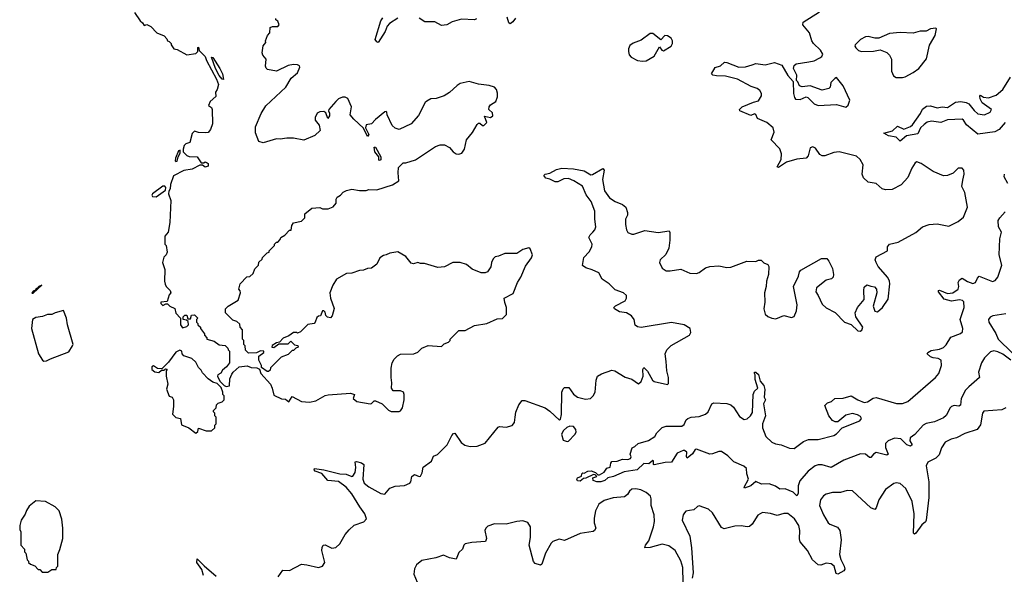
# Model space of a CAD drawing. Extents: x 2029826 to 2248070, y 228728 to 402406.
# Tile 75 of 256: x 2124472 to 2131924, y 291804 to 296005. Entities that reach past the tile are written whole.
import ezdxf

# ---------------------------------------------------------------- set-up
doc = ezdxf.new("R2010")
doc.units = 0

msp = doc.modelspace()

# ---------------------------------------------------------------- linework, layer by layer
at = {"layer": '0CON10XD'}
for points in [[(2129120.7, 294379.3), (2129205, 294407.5), (2129305, 294392.9), (2129386.7, 294405), (2129393.6, 294393.6), (2129394, 294335), (2129385.7, 294274.3), (2129362.6, 294227.4), (2129320, 294185), (2129314.3, 294165.7), (2129335, 294124.2), (2129365, 294103.3), (2129395, 294102.7), (2129475, 294116.5), (2129545, 294085.6), (2129595, 294083.3), (2129615, 294090), (2129663.8, 294125), (2129695, 294136.5), (2129765, 294140.5), (2129825, 294128.1), (2129855, 294130), (2129975, 294177.1), (2130045, 294173.3), (2130065, 294182.5), (2130085, 294182.5), (2130105, 294162.5), (2130135, 294150), (2130142.5, 294135), (2130138.8, 294075), (2130123.8, 294025), (2130122.9, 293985), (2130108.6, 293935), (2130113.1, 293865), (2130104.5, 293814.5), (2130115, 293773.8), (2130135, 293756), (2130164.3, 293744.3), (2130195, 293739.2), (2130255, 293764), (2130315, 293748.8), (2130333.9, 293756.1), (2130351.2, 293798.8), (2130355.7, 293844.3), (2130330, 293985), (2130367.7, 294062.3), (2130374, 294095), (2130385, 294108), (2130540, 294195), (2130580, 294195), (2130596.1, 294176.1), (2130625, 294120), (2130631.2, 294075), (2130628.8, 294055), (2130617.3, 294042.7), (2130575, 294031.2), (2130503.3, 293975), (2130497.5, 293945), (2130516.7, 293916.7), (2130545, 293850), (2130575, 293822.5), (2130645, 293786.7), (2130715, 293713.3), (2130765, 293697.5), (2130815, 293648.8), (2130833.6, 293646.4), (2130845, 293653.3), (2130853.3, 293675), (2130800, 293755), (2130796.2, 293785), (2130813.8, 293825), (2130862.5, 293885), (2130860, 293955), (2130865, 293980), (2130885, 293996.7), (2130915, 293987.5), (2130940.7, 293980.7), (2130956.2, 293965), (2130958.8, 293935), (2130932, 293835), (2130945, 293797.5), (2130965, 293793.3), (2131002, 293825), (2131045, 293888.8), (2131058.1, 294005), (2131055.6, 294025), (2131041.7, 294051.7), (2130970, 294135), (2130954, 294165), (2130947.5, 294185), (2130955, 294210), (2131040, 294255), (2131040, 294285), (2131056.4, 294303.6), (2131121.2, 294318.8), (2131255, 294393.3), (2131305, 294435.6), (2131355, 294453.5), (2131415, 294459.4), (2131505, 294441.2), (2131575, 294477.5), (2131615, 294510), (2131645.8, 294585), (2131625.6, 294695.6), (2131602.3, 294742.3), (2131611.2, 294788.8), (2131620, 294835), (2131617.5, 294865), (2131605, 294880), (2131575, 294880), (2131537, 294843), (2131493.9, 294826.1), (2131465, 294822), (2131385, 294856), (2131295, 294915.6), (2131262.3, 294927.7), (2131249.5, 294920.5), (2131225, 294880), (2131195, 294810), (2131144.2, 294755), (2131075, 294718.1), (2131025, 294715.7), (2131001.2, 294725), (2130955, 294764.4), (2130894.3, 294774.3), (2130858.3, 294808.3), (2130848.8, 294835), (2130856.2, 294905), (2130834, 294945), (2130805, 294972.5), (2130675, 295003.1), (2130635, 294999.4), (2130565.6, 294974.4), (2130545, 294974), (2130528, 294985), (2130495, 295031.2), (2130475, 295042), (2130453.8, 295035), (2130439.2, 294975), (2130425, 294956), (2130355, 294947.5), (2130275, 294925.7), (2130215, 294886.7), (2130205, 294890), (2130235.8, 294945), (2130238.8, 294988.8), (2130225.6, 295025.6), (2130158.8, 295095), (2130183, 295153), (2130175, 295186.7), (2130126.2, 295226.2), (2130057.7, 295257.7), (2130045, 295286.2), (2130035, 295290.7), (2130005, 295278.5), (2129922, 295315), (2129920, 295325), (2129940, 295345), (2130025, 295380), (2130065, 295390), (2130087, 295427), (2130087.5, 295445), (2130075, 295467.5), (2130055, 295483.8), (2130009.7, 295499.7), (2129904.5, 295554.5), (2129815, 295578.1), (2129745, 295578.9), (2129717.5, 295585), (2129708.8, 295595), (2129735, 295643.8), (2129775.5, 295654.5), (2129806, 295684), (2129825, 295681.4), (2129914.5, 295644.5), (2129965, 295648.2), (2130015, 295663.3), (2130045, 295672.9), (2130115, 295661.9), (2130185, 295681.4), (2130240.3, 295660.3), (2130285, 295581.2), (2130326.2, 295536.2), (2130327.8, 295445), (2130335.7, 295415.7), (2130345, 295404), (2130379.2, 295400.8), (2130425, 295420), (2130436.4, 295416.4), (2130485, 295368.8), (2130515, 295356), (2130655, 295362.9), (2130725, 295343.3), (2130742.3, 295357.7), (2130756, 295395), (2130705, 295502.9), (2130655, 295566), (2130640.7, 295559.3), (2130611.7, 295528.3), (2130606.7, 295495), (2130597.5, 295485), (2130545, 295470), (2130455, 295503.8), (2130395, 295497.5), (2130373.3, 295505), (2130362.5, 295535), (2130352.5, 295545), (2130353.3, 295585), (2130330, 295635), (2130333, 295657), (2130348.3, 295671.7), (2130445, 295686), (2130485, 295694), (2130527.5, 295715), (2130543.6, 295726.4), (2130550, 295745), (2130533.9, 295773.9), (2130480, 295825), (2130466.7, 295845), (2130448.8, 295905), (2130398.8, 295965), (2130401.2, 295985), (2130525, 296063.8)], [(2125340.5, 296060.5), (2125383.8, 295995), (2125402, 295982), (2125415, 295960), (2125435, 295967.5), (2125465, 295952.5), (2125510, 295905), (2125565, 295882.5), (2125585, 295860), (2125590, 295845), (2125605, 295840), (2125620, 295825), (2125620, 295815), (2125640, 295785), (2125665, 295780), (2125738.3, 295738.3), (2125805, 295750), (2125820, 295765), (2125820, 295795), (2125825, 295797.5), (2125831.7, 295771.7), (2125875.9, 295725.9), (2125886.7, 295695), (2125962, 295555), (2125976.2, 295515), (2125966.7, 295475), (2125953.6, 295456.4), (2125957.1, 295422.9), (2125914, 295385), (2125902.5, 295355), (2125925, 295340), (2125930, 295325), (2125932.5, 295215), (2125917, 295173), (2125898.3, 295151.7), (2125875, 295147.5), (2125825, 295150), (2125795, 295160), (2125778.3, 295141.7), (2125760, 295075), (2125730, 295065), (2125718.3, 295051.7), (2125710, 295025), (2125710, 295005), (2125737, 294977), (2125755, 294967.5), (2125816.2, 294966.2), (2125845, 294920), (2125865, 294920), (2125875, 294927.5), (2125891.7, 294921.7), (2125900, 294915), (2125900, 294895), (2125875, 294887.5), (2125855, 294902.5), (2125835, 294902.5), (2125777.3, 294872.7), (2125715, 294863.8), (2125637.7, 294822.3), (2125613, 294757), (2125611.2, 294725), (2125600, 294705), (2125598.8, 294685), (2125616.2, 294635), (2125609.3, 294469.3), (2125596.7, 294395), (2125570, 294365), (2125570, 294305), (2125580, 294295), (2125587.5, 294245), (2125580, 294225), (2125563, 294207), (2125552.5, 294165), (2125571.7, 294111.7), (2125567.5, 294025), (2125573, 294003), (2125580, 293985), (2125612.5, 293955), (2125617.5, 293935), (2125605, 293920), (2125588.3, 293871.7), (2125540, 293865), (2125540, 293855), (2125555, 293840), (2125578.3, 293851.7), (2125591.7, 293851.7), (2125610, 293835), (2125646.4, 293816.4), (2125653, 293783), (2125690, 293745), (2125690, 293695), (2125705, 293670), (2125738.3, 293681.7), (2125750, 293695), (2125748.3, 293718.3), (2125735, 293730), (2125710, 293735), (2125710, 293755), (2125721.7, 293768.3), (2125738.3, 293768.3), (2125745, 293740), (2125765, 293740), (2125771.7, 293768.3), (2125795, 293770), (2125820, 293745), (2125810, 293735), (2125810, 293715), (2125820, 293705), (2125820, 293695), (2125840, 293675), (2125840, 293665), (2125870, 293625), (2125870, 293615), (2125890, 293595), (2125890, 293585), (2125945, 293570), (2125983, 293543), (2126027, 293537), (2126048.3, 293518.3), (2126050, 293505), (2126060, 293495), (2126060, 293405), (2126037.5, 293375), (2126008.3, 293351.7), (2125995, 293326.7), (2125972.5, 293315), (2125968.8, 293305), (2125987.5, 293267.5), (2126020, 293235), (2126035, 293227.5), (2126059.3, 293230.7), (2126062.5, 293285), (2126079.3, 293320.7), (2126087.5, 293335), (2126133.9, 293376.1), (2126195, 293382.5), (2126225, 293370), (2126267, 293367), (2126288.3, 293358.3), (2126296.7, 293325), (2126370, 293245), (2126383.9, 293213.9), (2126395, 293160), (2126453, 293133), (2126485, 293130), (2126508.3, 293111.7), (2126535, 293150), (2126605, 293112.5), (2126665, 293107.5), (2126715, 293117.5), (2126785, 293157.5), (2126807, 293163), (2126975, 293176.7), (2127006.4, 293166.4), (2126997.5, 293135), (2127025, 293113.8), (2127125, 293096.2), (2127135, 293097.5), (2127155, 293117.5), (2127165, 293117.5), (2127215, 293096.7), (2127265, 293046.7), (2127285, 293037.5), (2127345, 293036.7), (2127355, 293043.3)], [(2127355, 293043.3), (2127370, 293065), (2127381.2, 293125), (2127383.3, 293165), (2127376.7, 293185), (2127355, 293193.8), (2127300, 293195), (2127286.7, 293215), (2127290, 293255), (2127283.3, 293295), (2127283.3, 293365), (2127292.5, 293405), (2127307.5, 293435), (2127330.7, 293459.3), (2127355, 293472.5), (2127455, 293473.3), (2127485, 293487.5), (2127515, 293517.5), (2127565, 293537.5), (2127665, 293530), (2127685, 293550), (2127718.3, 293561.7), (2127730, 293575), (2127730, 293585), (2127795, 293650), (2127845, 293650), (2127915, 293690), (2128007, 293703), (2128085, 293740), (2128127, 293743), (2128157, 293773), (2128157.5, 293825), (2128143, 293863), (2128140, 293895), (2128208.3, 293931.7), (2128240, 294015), (2128265.9, 294054.1), (2128301.7, 294138.3), (2128345, 294202.5), (2128352.5, 294225), (2128335, 294270), (2128325, 294277.5), (2128280, 294265), (2128235, 294233.3), (2128145, 294233.3), (2128096.2, 294213.8), (2128071.7, 294208.3), (2128056.4, 294193.6), (2128043.6, 294166.4), (2128037.7, 294132.3), (2128012.5, 294095), (2127995, 294086.7), (2127965, 294086.7), (2127897.5, 294115), (2127855, 294150), (2127805, 294166), (2127750, 294165), (2127687.3, 294132.7), (2127637.7, 294127.7), (2127535, 294158.8), (2127505, 294158.8), (2127485, 294166.7), (2127453, 294157), (2127435, 294160), (2127395, 294212.5), (2127335, 294247.5), (2127273, 294237), (2127247, 294223), (2127225, 294220), (2127199.3, 294200.7), (2127175.9, 294154.1), (2127136.1, 294123.9), (2127105, 294120), (2127075, 294106.7), (2127045, 294106.2), (2126985, 294086.2), (2126945, 294082.5), (2126870.7, 294039.3), (2126842.5, 293995), (2126820, 293935), (2126825.8, 293895.8), (2126852.5, 293817.5), (2126838.3, 293761.7), (2126825, 293747.5), (2126803, 293753), (2126790, 293765), (2126785, 293790), (2126775, 293800), (2126765, 293800), (2126748.3, 293761.7), (2126735, 293760), (2126721.7, 293748.3), (2126710, 293715), (2126700, 293705), (2126653, 293697), (2126598.3, 293641.7), (2126575, 293630), (2126570, 293635), (2126543.9, 293636.1), (2126508.3, 293611.7), (2126466.4, 293593.6), (2126438.3, 293561.7), (2126415, 293557.5), (2126383.6, 293536.4), (2126380, 293525), (2126395, 293522.5), (2126435, 293550), (2126505, 293550), (2126525, 293570), (2126551.7, 293541.7), (2126578.3, 293538.3), (2126580, 293525), (2126561.7, 293518.3), (2126545, 293500), (2126535, 293500), (2126505, 293470), (2126451.7, 293448.3), (2126371.7, 293368.3), (2126368.3, 293351.7), (2126355, 293340), (2126345, 293340), (2126301.7, 293371.7), (2126302.5, 293385), (2126282.5, 293425), (2126283, 293457), (2126320, 293485), (2126320, 293495), (2126295, 293497.5), (2126265, 293482.5), (2126205, 293480), (2126181.7, 293501.7), (2126180, 293535), (2126170, 293545), (2126170, 293575), (2126160, 293585), (2126160, 293655), (2126140, 293675), (2126138.3, 293698.3), (2126115, 293720), (2126085, 293730), (2126030, 293785), (2126030, 293815), (2126050, 293835), (2126125, 293880), (2126142.5, 293935), (2126141.7, 293951.7), (2126130, 293965), (2126140, 294005), (2126191.7, 294058.3), (2126215, 294060), (2126238.3, 294081.7), (2126251.7, 294118.3), (2126280, 294145), (2126281.7, 294168.3), (2126308.3, 294191.7), (2126310, 294205), (2126345, 294240), (2126360, 294245), (2126360, 294255), (2126400, 294295), (2126400, 294305), (2126415, 294320), (2126425, 294320), (2126445, 294340), (2126450, 294355), (2126478.3, 294371.7), (2126515, 294410), (2126528.3, 294411.7), (2126532.5, 294445), (2126543.6, 294466.4), (2126605, 294480), (2126630, 294505), (2126630, 294535), (2126683, 294577), (2126745, 294582.5), (2126763.3, 294573.3), (2126806.4, 294573.6), (2126845, 294587.5), (2126867.5, 294615), (2126867.5, 294645), (2126875, 294660), (2126900, 294675), (2126920.7, 294699.3), (2126945, 294712.5), (2126985, 294722.5), (2127045, 294712.5), (2127095, 294712.5), (2127115, 294720), (2127175, 294717.5), (2127295, 294753.3), (2127342.5, 294785), (2127336.7, 294845), (2127340, 294885), (2127375, 294920), (2127395, 294920), (2127467, 294943), (2127620, 295045), (2127653.6, 295056.4), (2127686.4, 295056.4), (2127725, 295037.5), (2127753.6, 295003.6), (2127775, 294990), (2127795, 294986.7), (2127817.5, 294995), (2127838.8, 295025), (2127853.3, 295095), (2127898.8, 295151.2), (2127935, 295210), (2127945, 295220), (2127955, 295220), (2127975, 295202.5), (2127985, 295202.5), (2128007, 295227), (2127990, 295275), (2128035, 295263.3), (2128053.3, 295276.7), (2128050.4, 295300.4), (2128023.3, 295325), (2128026.7, 295345), (2128035, 295360), (2128076.2, 295385), (2128088.3, 295421.7), (2128089.5, 295449.5), (2128081.2, 295475), (2128065, 295493.3), (2128025, 295507.5), (2127945, 295517.1), (2127875, 295537.5), (2127807.4, 295522.6), (2127782.6, 295507.4), (2127726.4, 295453.6), (2127685, 295427.5), (2127625, 295409.2), (2127584.3, 295405.7), (2127552.7, 295387.3), (2127542.2, 295377.8), (2127490.7, 295279.3), (2127435, 295216.2), (2127345, 295173.3), (2127315, 295183.3), (2127292.7, 295202.7), (2127253.3, 295285), (2127250, 295305), (2127245, 295310), (2127235, 295307.5), (2127165, 295250), (2127135, 295216.7), (2127095, 295207.5), (2127090, 295185), (2127115.6, 295135), (2127105, 295121.2), (2127073.8, 295183.8), (2127000.3, 295250.3), (2126974.3, 295285), (2126982.5, 295345), (2126955, 295409.2), (2126935, 295419.2), (2126915, 295418), (2126885, 295404.4), (2126864.6, 295385.4), (2126813.3, 295325), (2126810, 295315), (2126817.8, 295297.8), (2126817.6, 295277.6), (2126805, 295257.5), (2126788.8, 295298.8), (2126775, 295310), (2126745, 295306.7), (2126723.9, 295296.1), (2126710, 295265), (2126709.2, 295245), (2126740, 295205), (2126747.5, 295165), (2126705, 295127.5), (2126623, 295093), (2126545, 295107.5), (2126495, 295107.5), (2126445, 295100), (2126415, 295102.5), (2126315, 295072.5), (2126283.6, 295083.6), (2126257, 295147), (2126257, 295193), (2126300, 295295), (2126335, 295352.5), (2126486.7, 295495), (2126528.3, 295561.7), (2126575, 295601.2), (2126592.5, 295645), (2126590, 295655), (2126575, 295663.3), (2126545.9, 295665.9), (2126505, 295658), (2126415, 295616), (2126348.8, 295628.8), (2126337.5, 295637.5), (2126332.7, 295652.7), (2126338, 295705), (2126313.8, 295735), (2126308.8, 295755), (2126315, 295806.7), (2126335, 295832.5), (2126333.8, 295845), (2126348, 295885), (2126366.5, 295905), (2126368, 295945), (2126385, 295954.4), (2126425, 295952.9), (2126435.7, 295965), (2126425, 295992.5), (2126410, 296005), (2126410, 296015)], [(2127335, 296017.5), (2127271.2, 295975), (2127253.3, 295955), (2127238.6, 295915), (2127185, 295833.3), (2127175, 295836.7), (2127162.9, 295855), (2127206.5, 295995), (2127220.5, 296019.5)], [(2127929.7, 296010.3), (2127915, 296004.4), (2127815, 296008.6), (2127745, 295988.1), (2127705, 295965.8), (2127665, 295961.2), (2127615, 295989.2), (2127537.7, 295987.7), (2127495, 296016)], [(2128225, 296017.5), (2128205, 295987.5), (2128185, 295973.3), (2128175, 295980), (2128162, 296025)], [(2131155, 295567.5), (2131175, 295573.3), (2131235, 295603.8), (2131276.7, 295635), (2131335, 295707.5), (2131357.7, 295812.3), (2131400, 295885), (2131410, 295935), (2131405, 295940), (2131365, 295936.7), (2131333, 295917), (2131287, 295917), (2131235, 295903.8), (2131135, 295908), (2131055, 295900.8), (2130975, 295866.2), (2130943.9, 295863.9), (2130895, 295878), (2130875, 295874), (2130836.7, 295855), (2130796.7, 295815), (2130793.3, 295805), (2130800.7, 295790.7), (2130821.7, 295771.7), (2130843.9, 295763.9), (2130935, 295766.2), (2130985, 295776.2), (2131036.1, 295756.1), (2131056.7, 295735), (2131070, 295705), (2131070, 295615), (2131085, 295580), (2131105, 295567.5), (2131155, 295567.5)], [(2129185, 295690), (2129215, 295693.3), (2129275, 295727.5), (2129315, 295800), (2129333.6, 295773.6), (2129345, 295770), (2129403.3, 295805), (2129413.8, 295825), (2129413.8, 295845), (2129403.9, 295863.9), (2129375, 295883.3), (2129355, 295886.2), (2129325, 295852.5), (2129265, 295900), (2129245, 295900), (2129175, 295848.8), (2129115, 295826.2), (2129090.5, 295809.5), (2129080, 295785), (2129080, 295765), (2129085, 295740), (2129100.7, 295720.7), (2129147, 295697), (2129185, 295690)], [(2126015, 295552.5), (2126004.1, 295554.1), (2125982.5, 295582.5), (2125954, 295634), (2125925, 295720), (2125935, 295717.5), (2125987.5, 295635), (2126006.7, 295595), (2126015, 295552.5)], [(2131931.1, 295225), (2131885, 295172.3), (2131853.8, 295155), (2131725, 295138.2), (2131638.2, 295208.2), (2131615.6, 295245), (2131605, 295251.1), (2131495, 295247), (2131445, 295226.2), (2131373.2, 295236.8), (2131341.1, 295228.9), (2131317.9, 295212.1), (2131289.4, 295185), (2131269.3, 295140.7), (2131185.2, 295124.8), (2131135, 295083.8), (2131105.3, 295115.3), (2131048, 295125), (2131012.5, 295145), (2131078.1, 295161.9), (2131115, 295197.5), (2131165, 295176), (2131214.1, 295195.9), (2131230.2, 295209.8), (2131291.1, 295295), (2131305, 295328.5), (2131335, 295350.6), (2131366.6, 295353.4), (2131415, 295336.8), (2131455, 295344.1), (2131495, 295340), (2131555, 295379.5), (2131595, 295385.6), (2131635, 295377.4), (2131655, 295366.7), (2131695.9, 295315.9), (2131725, 295291.6), (2131775, 295285.3), (2131818.1, 295305), (2131826.2, 295325), (2131757.5, 295375), (2131741.4, 295405), (2131738, 295425), (2131745, 295433.8), (2131767.4, 295417.4), (2131805, 295413.4), (2131862.7, 295432.7), (2131913.9, 295475), (2131971, 295569)], [(2127195, 294937.5), (2127190.7, 294940.7), (2127190, 294965), (2127161.2, 295005), (2127155, 295040), (2127165, 295040), (2127205.7, 294965), (2127205, 294943.8), (2127195, 294937.5)], [(2125655, 294930), (2125665, 294933.3), (2125673, 294967), (2125687.5, 294995), (2125687, 295017), (2125675, 295012.5), (2125651.2, 294955), (2125650, 294935), (2125655, 294930)], [(2126427.5, 291785), (2126464.3, 291835.7), (2126515, 291833.1), (2126605, 291881.4), (2126645, 291877.1), (2126735, 291855.3), (2126765, 291866.2), (2126781.9, 291895), (2126760.4, 291985), (2126761.8, 292008.2), (2126770, 292025), (2126785, 292028.6), (2126835, 292001.5), (2126865, 292007.8), (2126894.4, 292035), (2126935.6, 292105), (2126965, 292140.6), (2127005, 292175.6), (2127077, 292203), (2127096.2, 292225), (2127083.4, 292263.4), (2127045.7, 292315), (2126987.3, 292415), (2126942.1, 292465), (2126885, 292508.5), (2126805.4, 292515.4), (2126758.1, 292568.1), (2126707.5, 292585), (2126700, 292595), (2126702.5, 292605), (2126775, 292595.6), (2126895.5, 292565.5), (2126942.8, 292562.8), (2126985, 292544.3), (2126995, 292548), (2127010.6, 292575), (2127017.6, 292612.4), (2127015, 292632.5), (2127012, 292655), (2127020.8, 292659.2), (2127059.7, 292649.7), (2127076.9, 292636.9), (2127069.4, 292525), (2127080, 292495), (2127115, 292466.5), (2127205, 292415.7), (2127235, 292412), (2127275, 292456), (2127315, 292470.8), (2127385, 292476), (2127425, 292494), (2127432.5, 292505), (2127440, 292545), (2127460.5, 292559.5), (2127495, 292546), (2127505, 292548.8), (2127518.3, 292571.7), (2127526, 292615), (2127588.5, 292661.5), (2127605, 292698.8), (2127635, 292712), (2127707.5, 292785), (2127742, 292855), (2127755, 292870), (2127765, 292872.5), (2127813.6, 292803.6), (2127841.7, 292781.7), (2127883, 292773), (2127935, 292774.3), (2127995, 292797.1), (2128095, 292920), (2128105, 292924.2), (2128155, 292920), (2128199.1, 292930.9), (2128216.9, 292953.1), (2128221.5, 292995), (2128226.9, 293033.1), (2128251.4, 293088.6), (2128275, 293120), (2128295, 293122), (2128448.8, 293065), (2128485, 293040), (2128557, 292973), (2128565, 292980), (2128573.8, 293015), (2128576.4, 293183.6), (2128585, 293210), (2128595, 293220), (2128628.3, 293218.3), (2128665, 293167.5), (2128695, 293146.7), (2128755, 293130), (2128792.5, 293135), (2128813.3, 293155), (2128827.3, 293182.7), (2128834.3, 293275), (2128845.7, 293304.3), (2128875, 293322.5), (2128955, 293351.2), (2128975.9, 293345.9), (2129055, 293296.7), (2129105, 293282.5), (2129155, 293247.5), (2129176.1, 293263.9), (2129190, 293305), (2129187.5, 293355), (2129195, 293370), (2129225, 293342.5), (2129261.2, 293275), (2129273.3, 293265), (2129375, 293242.5), (2129381.7, 293248.3), (2129383.8, 293295), (2129369.2, 293345), (2129364, 293415), (2129357.5, 293475), (2129370, 293505), (2129403.4, 293536.6), (2129541.4, 293615), (2129552.5, 293635), (2129546.2, 293666.2), (2129502.5, 293695), (2129405, 293710.8), (2129175.8, 293674.2), (2129147.7, 293677.7), (2129130.5, 293690.5), (2129123.8, 293735), (2129103, 293763), (2129065, 293784), (2129012.3, 293792.3), (2128974.1, 293814.1), (2128970, 293825), (2128981.2, 293838.8), (2129054.4, 293875.6), (2129066, 293895), (2129065, 293916.2), (2129041.2, 293935), (2128978, 293958), (2128935, 294003.8), (2128880.5, 294040.5), (2128855, 294087.5), (2128805, 294111.2), (2128757.5, 294125), (2128732.5, 294142.5), (2128742.9, 294205), (2128783, 294247), (2128802, 294285), (2128804, 294305), (2128780, 294355), (2128789.2, 294375), (2128810, 294395), (2128826.4, 294413.6), (2128833.1, 294435), (2128824.2, 294495), (2128825.6, 294555), (2128797.4, 294627.4), (2128758.8, 294678.8), (2128731.2, 294745), (2128665.7, 294785.7), (2128625, 294802.5), (2128590.3, 294799.7), (2128545, 294778), (2128525, 294776.2), (2128485, 294796.7), (2128455, 294803.8), (2128440, 294825), (2128450, 294835), (2128485, 294843.3), (2128535, 294870), (2128575, 294881.1), (2128663.4, 294876.6), (2128745, 294860), (2128795, 294829.2), (2128808.3, 294831.7), (2128885, 294877.5), (2128896.2, 294865), (2128884.2, 294795), (2128898.3, 294708.3), (2128935.6, 294655.6), (2128978.3, 294628.3), (2129035, 294606), (2129058.8, 294585), (2129073.3, 294545), (2129073.3, 294525), (2129057.5, 294495), (2129056.7, 294455), (2129064.3, 294414.3), (2129075, 294393.8), (2129105, 294380), (2129120.7, 294379.3)], [(2131949.8, 294765), (2131922.1, 294815), (2131924.6, 294835)], [(2125505, 294664.4), (2125576, 294714), (2125578, 294735), (2125570, 294745), (2125555, 294744), (2125478, 294685), (2125472.5, 294675), (2125476.7, 294665), (2125505, 294664.4)], [(2131975, 293425.9), (2131912, 293472), (2131875, 293489.8), (2131845, 293496.4), (2131819.8, 293490.2), (2131774.9, 293445.1), (2131750.7, 293405), (2131728.5, 293335), (2131736.9, 293295), (2131655, 293223.6), (2131631.3, 293198.7), (2131598.4, 293135), (2131593.8, 293085), (2131581.2, 293078.8), (2131545, 293083.2), (2131525, 293074.4), (2131513.4, 293065), (2131483.6, 293006.4), (2131465, 292988.8), (2131395, 292960.2), (2131332.9, 292947.1), (2131311.2, 292935), (2131246.3, 292863.7), (2131212, 292838), (2131210, 292815), (2131226, 292785), (2131215, 292776.1), (2131185.4, 292785), (2131141.6, 292831.6), (2131093.8, 292836.2), (2131046, 292815), (2131025.3, 292795), (2131025.8, 292765), (2131045.5, 292715), (2131035, 292705.6), (2130955, 292726.7), (2130935.4, 292714.6), (2130915, 292688.9), (2130905, 292690), (2130873.3, 292713.3), (2130835, 292716.1), (2130710, 292670), (2130615, 292614.2), (2130545, 292634.7), (2130515, 292633.5), (2130492.7, 292625), (2130440.8, 292585), (2130377.6, 292512.4), (2130364.6, 292475.4), (2130364.4, 292415.6), (2130355, 292398.8), (2130325.3, 292425.3), (2130265, 292450.9), (2130225, 292450.3), (2130192, 292472), (2130145, 292488.9), (2130087.1, 292487.1), (2130045, 292506.2), (2130005, 292475.5), (2129957.5, 292457.5), (2129956.2, 292465), (2129987.9, 292525), (2129975.6, 292565), (2129972.9, 292605), (2129953.1, 292623.1), (2129878.1, 292655), (2129831.7, 292701.7), (2129784.5, 292734.5), (2129765, 292734.5), (2129715.8, 292715.8), (2129695, 292714.5), (2129595, 292753.3), (2129585, 292750), (2129565, 292717.5), (2129525, 292683.8), (2129518.8, 292695), (2129520.7, 292730.7), (2129505, 292742.5), (2129495, 292741.2), (2129447.8, 292722.2), (2129405, 292654.3), (2129358.3, 292651.7), (2129275, 292633.3), (2129270, 292635), (2129270, 292665), (2129265, 292666.7), (2129235, 292640), (2129195, 292643.3), (2129145, 292596.2), (2129048.6, 292581.4), (2128966.7, 292545), (2128924.2, 292535.8), (2128901.2, 292515), (2128870, 292505), (2128840, 292505), (2128812.5, 292515), (2128810, 292535), (2128840, 292545), (2128827.5, 292557.5), (2128815, 292560), (2128757.5, 292532.5), (2128740, 292530), (2128715, 292510), (2128695, 292513.3), (2128690, 292525), (2128695, 292536.2), (2128725, 292547.5), (2128727.5, 292565), (2128735, 292572.5), (2128745, 292571.2), (2128773.6, 292586.4), (2128797.1, 292587.1), (2128830, 292575), (2128848.3, 292558.3), (2128861.7, 292558.3), (2128895, 292577.5), (2128915, 292607.5), (2128942.5, 292615), (2128946.2, 292645), (2128955, 292658.8), (2128995, 292660.8), (2129035, 292676.2), (2129075, 292674.2), (2129095, 292682), (2129101.2, 292695), (2129093.3, 292715), (2129107, 292763), (2129128.3, 292771.7), (2129153.3, 292795), (2129231.4, 292818.6), (2129280.7, 292849.3), (2129293.8, 292875), (2129335, 292915.7), (2129365, 292925.5), (2129396.3, 292926.3), (2129485, 292925.6), (2129501.5, 292938.5), (2129515.4, 292975), (2129530, 292985), (2129555, 292995.6), (2129615, 292999.4), (2129662.8, 293017.2), (2129682.5, 293035), (2129711.4, 293095), (2129725, 293102.5), (2129825, 293097.1), (2129855, 293088.9), (2129875, 293071.4), (2129919.9, 292999.9), (2129955, 292977.8), (2129977.5, 292982.5), (2130004.3, 293005.7), (2130019.1, 293030.9), (2130023.1, 293166.9), (2130035, 293190.6), (2130058, 293215), (2130039.7, 293279.7), (2130040, 293315), (2130034.1, 293325.9), (2130034.1, 293335.9), (2130045, 293336.2), (2130065, 293316.7), (2130077.8, 293267.8), (2130104.2, 293235), (2130111.4, 293205), (2130107, 293147), (2130116.7, 293125), (2130101.2, 293095), (2130118, 293005), (2130095.4, 292944.6), (2130094.5, 292915), (2130118.9, 292848.9), (2130165, 292804.3), (2130193.4, 292793.4), (2130235, 292785.6), (2130298.7, 292758.7), (2130335, 292758), (2130405, 292809.7), (2130442.5, 292825), (2130515, 292824.7), (2130635, 292855.4), (2130655, 292868.5), (2130697, 292913), (2130832.2, 292967.8), (2130843.1, 292985), (2130835, 292999.4), (2130812.3, 293012.3), (2130775, 293021.5), (2130725, 293010), (2130665, 292959.1), (2130645, 292959.1), (2130625, 292968.5), (2130597.5, 293005), (2130567, 293083), (2130585.9, 293104.1), (2130615.8, 293114.2), (2130642.5, 293135), (2130705, 293138.9), (2130765, 293155.8), (2130815.4, 293125.4), (2130865, 293106.5), (2130888.1, 293111.9), (2130930.6, 293139.4), (2130955, 293142.5), (2131107.2, 293097.2), (2131155, 293098.2), (2131195, 293113.5), (2131402.9, 293295), (2131428, 293325), (2131449.4, 293385), (2131445.5, 293425), (2131425, 293440), (2131385, 293443.5), (2131365, 293452.5), (2131340.8, 293475), (2131345.7, 293485), (2131370.2, 293499.8), (2131435, 293509.6), (2131465, 293523.1), (2131485, 293543.3), (2131520.5, 293599.5), (2131592.5, 293627.5), (2131608.3, 293641.7), (2131611.6, 293665), (2131590.4, 293735), (2131619.6, 293825), (2131617.6, 293867.6), (2131607.6, 293877.6), (2131585, 293884.1), (2131525, 293873.8), (2131468.6, 293888.6), (2131426.9, 293945), (2131426.4, 293953.6), (2131435, 293955.3), (2131495, 293932.1), (2131535.4, 293935), (2131575.5, 293965), (2131580, 293985), (2131575.6, 294015), (2131584.6, 294035.4), (2131605, 294046.9), (2131645, 294021.5), (2131685, 294007.8), (2131705.7, 294015), (2131721.5, 294048.5), (2131735, 294062), (2131835, 294021.6), (2131855, 294028.8), (2131875, 294053.8), (2131904.8, 294145.2), (2131885.5, 294225), (2131890.4, 294345), (2131903, 294395), (2131880.5, 294435), (2131878.9, 294485), (2131889.8, 294505), (2131931, 294549)], [(2124563.6, 293933.6), (2124575, 293933.8), (2124640, 293995), (2124617.5, 293985), (2124608.3, 293971.7), (2124593.8, 293965), (2124592.5, 293957.5), (2124575, 293948.8), (2124563.6, 293933.6)], [(2124655, 293419.5), (2124675, 293420), (2124705, 293437.5), (2124845, 293490), (2124873.3, 293535), (2124876.7, 293545), (2124833.3, 293695), (2124826.2, 293745), (2124805, 293802.5), (2124740, 293785), (2124717, 293773), (2124683, 293773), (2124645, 293756.7), (2124595, 293750), (2124570, 293735), (2124562.5, 293665), (2124614.4, 293475), (2124645, 293425.5), (2124655, 293419.5)], [(2131935, 293778), (2131837.4, 293762.6), (2131817.8, 293752.2), (2131805.4, 293735), (2131806.6, 293715), (2131859.4, 293629.4), (2131876.7, 293585), (2131985, 293481.2)], [(2125805, 292873.3), (2125820, 292885), (2125825, 292910), (2125885, 292890), (2125925, 292890), (2125950, 292915), (2125950, 292935), (2125960, 292945), (2125960, 292995), (2125950, 293005), (2125950, 293025), (2125940, 293035), (2125940, 293045), (2125960, 293065), (2125961.7, 293088.3), (2125975, 293100), (2126005, 293110), (2126020, 293125), (2126020, 293155), (2126010, 293165), (2126010, 293185), (2125998.3, 293218.3), (2125968.3, 293248.3), (2125935, 293260), (2125900, 293285), (2125855, 293330), (2125845, 293350), (2125825, 293370), (2125805, 293410), (2125775, 293440), (2125715, 293460), (2125703, 293473), (2125700, 293495), (2125685, 293502.5), (2125654.1, 293485.9), (2125599.3, 293410.7), (2125548.3, 293361.7), (2125515, 293362.5), (2125485, 293382.5), (2125473, 293377), (2125473.8, 293355), (2125495, 293336.7), (2125525, 293332.5), (2125545, 293350), (2125565, 293350), (2125575, 293360), (2125588.3, 293358.3), (2125580, 293345), (2125580, 293305), (2125592.5, 293245), (2125583, 293207), (2125605, 293153.3), (2125626.4, 293146.4), (2125636.4, 293126.4), (2125637.5, 293075), (2125628.3, 293018.3), (2125653, 292993), (2125690, 292985), (2125697, 292937), (2125753.6, 292913.6), (2125805, 292873.3)], [(2131935, 293066.2), (2131905, 293050), (2131768.8, 293041.2), (2131760, 293025), (2131745, 292937.5), (2131717.7, 292902.3), (2131625, 292870), (2131562.3, 292837.7), (2131521.2, 292828.8), (2131475.9, 292804.1), (2131448.8, 292761.2), (2131431.2, 292708.8), (2131405.8, 292684.2), (2131345, 292653.8), (2131333.1, 292625), (2131352.7, 292505), (2131352.7, 292385), (2131333.1, 292215), (2131327.5, 292202.5), (2131300.9, 292179.1), (2131255, 292116), (2131245, 292108.8), (2131236, 292116), (2131242, 292262), (2131227.1, 292355), (2131179.4, 292455), (2131135, 292491.4), (2131105, 292497.1), (2131087.9, 292492.1), (2131025, 292447.1), (2130975, 292368.8), (2130955, 292307.5), (2130943.8, 292296.2), (2130915, 292308.6), (2130775, 292436.2), (2130735, 292440), (2130685, 292424), (2130625, 292424.2), (2130575, 292412), (2130555, 292398.8), (2130532.2, 292367.8), (2130525.6, 292325), (2130555, 292254), (2130591.9, 292195), (2130605, 292183.1), (2130661.7, 292161.7), (2130680.8, 292135), (2130688.9, 292065), (2130677.9, 291955), (2130687.8, 291917.8)], [(2128615, 292810), (2128625, 292812.5), (2128675, 292862.5), (2128685, 292880), (2128681.7, 292901.7), (2128663.9, 292923.9), (2128635, 292926), (2128613.9, 292916.1), (2128587, 292893), (2128573.6, 292866.4), (2128585, 292820), (2128615, 292810)], [(2129496.7, 291625), (2129490.4, 291855), (2129476.9, 291906.9), (2129433.1, 291985), (2129385, 292021.1), (2129335, 292033.3), (2129245, 292007.5), (2129203.8, 292003.8), (2129210, 292025), (2129232.8, 292057.2), (2129269.5, 292165), (2129276.2, 292205), (2129274.4, 292255), (2129250.6, 292325), (2129251.4, 292375), (2129246, 292395), (2129214, 292425), (2129173.3, 292445), (2129135, 292451.5), (2129105, 292449.1), (2129087.1, 292435), (2129071.9, 292408.1), (2129048.9, 292391.1), (2128965, 292383.3), (2128895, 292362.5), (2128855, 292335.7), (2128830.9, 292285), (2128819.3, 292229.3), (2128820.6, 292195), (2128832, 292155), (2128824, 292135), (2128812.2, 292127.8), (2128715, 292113.3), (2128595, 292061.2), (2128555, 292071.2), (2128507.9, 292052.1), (2128495, 292040), (2128451.4, 291965), (2128425, 291880), (2128415, 291872.5), (2128375, 291886.7), (2128360.5, 291900.5), (2128328, 292025), (2128337.6, 292082.4), (2128339.4, 292165), (2128318, 292198), (2128280.9, 292209.1), (2128235.6, 292205.6), (2128155, 292183.6), (2128065, 292186.2), (2128015, 292170), (2127999.4, 292155), (2127991.9, 292135), (2128006, 292075), (2127997.7, 292052.3), (2127895, 292045.6), (2127843.8, 292035), (2127832.9, 292025), (2127824.3, 291995.7), (2127795, 291970), (2127775, 291920), (2127725, 291930), (2127680, 291950), (2127621.7, 291928.3), (2127515, 291908.5), (2127475, 291875.7), (2127460.5, 291845), (2127456.7, 291805), (2127493.4, 291713.4)], [(2124685, 291820), (2124715, 291840), (2124748.3, 291841.7), (2124750, 291855), (2124760, 291865), (2124760, 291955), (2124777, 291993), (2124800, 292075), (2124800, 292155), (2124791.7, 292221.7), (2124770, 292285), (2124740, 292315), (2124667, 292357), (2124595, 292360), (2124545, 292320), (2124523.3, 292286.7), (2124515, 292260), (2124482.5, 292215), (2124472.5, 292175), (2124472.5, 292145), (2124480, 292125), (2124480, 292025), (2124510, 291995), (2124510, 291975), (2124520, 291965), (2124530, 291915), (2124540, 291905), (2124540, 291895), (2124555, 291880), (2124588.3, 291868.3), (2124611.7, 291841.7), (2124625, 291840), (2124641.7, 291821.7), (2124685, 291820)], [(2130687.8, 291917.8), (2130713.6, 291865), (2130717.2, 291842.8), (2130709.2, 291830.8), (2130665, 291805.7), (2130650.7, 291810.7), (2130636.2, 291865), (2130615, 291884.7), (2130575, 291890), (2130535, 291874.4), (2130515, 291876), (2130472.5, 291915), (2130435.4, 291985.4), (2130380.3, 292050.3), (2130373.2, 292073.2), (2130376.9, 292135), (2130368.7, 292175), (2130336.2, 292225), (2130285, 292265.3), (2130254.7, 292265.3), (2130205, 292249.5), (2130155, 292264.6), (2130095, 292272.1), (2130058.1, 292251.9), (2130016.5, 292183.5), (2129995, 292165.8), (2129977.1, 292162.9), (2129932.1, 292172.1), (2129885, 292169.1), (2129805, 292148), (2129785, 292158.8), (2129715, 292270), (2129685, 292298.8), (2129615, 292323.8), (2129601.2, 292318.8), (2129575, 292293.8), (2129541.2, 292288.8), (2129515, 292281.4), (2129505, 292270.8), (2129494.5, 292255), (2129485.6, 292215), (2129543.1, 292093.1), (2129557.1, 292005), (2129569.4, 291815), (2129561.4, 291775)], [(2125864.3, 291795), (2125850.6, 291840.6), (2125813.1, 291895), (2125815, 291922.5), (2125867.6, 291867.6), (2125960, 291790)]]:
    msp.add_lwpolyline(points, dxfattribs=at)

doc.saveas('drawing.dxf')
